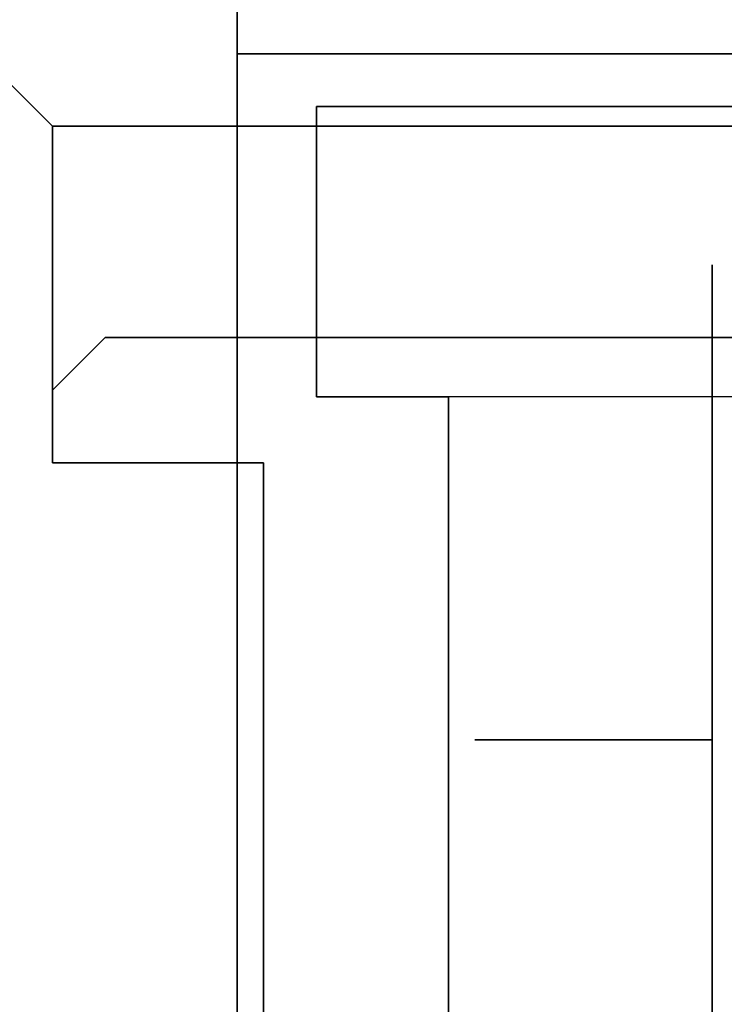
# Model space of a CAD drawing. Header units: millimetres. Extents: x 0 to 1524, y 0 to 1016.
# Tile 54 of 256: x 155.02 to 157.69, y 415.4 to 419.14. Entities that reach past the tile are written whole.
import ezdxf

# ---------------------------------------------------------------- set-up
doc = ezdxf.new("R2010")
doc.units = ezdxf.units.MM
doc.header["$LTSCALE"] = 83.82
doc.layers.get('0').update_dxf_attribs({"linetype": 'CONTINUOUS'})
doc.styles.get("Standard").update_dxf_attribs({"font": 'txt', "width": 0.8})
doc.dimstyles.new('DIMSTYLE_1', dxfattribs={"dimtxt": 15, "dimasz": 12, "dimexe": 0.18, "dimexo": 0.0625, "dimgap": 0.09, "dimtad": 1, "dimzin": 0, "dimdsep": 46, "dimtxsty": 'STANDARD', "dimblk": 'CLOSED', "dimblk1": 'CLOSED', "dimblk2": 'CLOSED', "dimcen": 0.09, "dimadec": 0, "dimazin": 0, "dimtp": 0.01, "dimtm": 0.01, "dimtfac": 1, "dimtofl": 0, "dimtmove": 0, "dimatfit": 3, "dimldrblk": 'CLOSED', "dimfxl": 1, "dimtolj": 1, "dimtzin": 0, "dimarcsym": 0})

# ---------------------------------------------------------------- blocks, each defined once
blk = doc.blocks.new('_CLOSED')
at = {"color": 0, "linetype": 'BYBLOCK'}
for p, q in [((0, 0), (-1, 0.20833)), ((-1, 0.20833), (-1, -0.20833)), ((-1, -0.20833), (0, 0)), ((-1, 0), (0, 0))]:
    blk.add_line(p, q, dxfattribs=at)
blk = doc.blocks.new('*D4')
at = {"color": 2, "linetype": 'CONTINUOUS'}
for p, q in [((230.4937, 451.2067), (62.2275, 451.2067)), ((63.2275, 451.2067), (63.2275, 415.0317)), ((63.2275, 378.8567), (63.2275, 415.0317)), ((168.9687, 378.8567), (62.2275, 378.8567))]:
    blk.add_line(p, q, dxfattribs=at)
at = {"color": 2, "linetype": 'CONTINUOUS', "xscale": 12, "yscale": 12, "zscale": 12}
for p, rotation in [((63.2275, 451.2067), 90), ((63.2275, 378.8567), 270)]:
    blk.add_blockref('_CLOSED', p, dxfattribs=dict(at, rotation=rotation))

msp = doc.modelspace()

# ---------------------------------------------------------------- linework, layer by layer
at = {"color": 6, "linetype": 'CONTINUOUS'}
for p, q in [((155.1437, 418.7317), (153.6437, 420.2317)), ((153.6437, 420.2317), (155.1437, 418.7317)), ((155.1437, 418.7317), (153.6437, 420.2317)), ((153.6437, 420.2317), (155.1437, 418.7317)), ((155.1437, 418.7317), (153.6437, 420.2317)), ((153.6437, 420.2317), (155.1437, 418.7317)), ((155.1437, 418.7317), (153.6437, 420.2317)), ((153.6437, 420.2317), (155.1437, 418.7317)), ((155.8437, 419.0067), (159.5437, 419.0067)), ((159.5437, 419.0067), (155.8437, 419.0067)), ((155.8437, 419.0067), (159.5437, 419.0067)), ((159.5437, 419.0067), (155.8437, 419.0067)), ((155.8437, 419.0067), (159.5437, 419.0067)), ((159.5437, 419.0067), (155.8437, 419.0067)), ((155.8437, 419.0067), (159.5437, 419.0067)), ((159.5437, 419.0067), (155.8437, 419.0067)), ((155.1437, 418.7317), (155.1437, 417.7317)), ((155.1437, 417.7317), (155.1437, 418.7317)), ((155.1437, 418.7317), (158.0437, 418.7317)), ((155.1437, 418.7317), (158.0437, 418.7317)), ((155.1437, 418.7317), (155.1437, 417.7317)), ((155.1437, 417.7317), (155.1437, 418.7317)), ((155.1437, 418.7317), (158.0437, 418.7317)), ((155.1437, 418.7317), (158.0437, 418.7317)), ((155.1437, 418.7317), (155.1437, 417.7317)), ((155.1437, 417.7317), (155.1437, 418.7317)), ((155.1437, 418.7317), (158.0437, 418.7317)), ((155.1437, 418.7317), (158.0437, 418.7317)), ((155.1437, 418.7317), (155.1437, 417.7317)), ((155.1437, 417.7317), (155.1437, 418.7317)), ((155.1437, 418.7317), (158.0437, 418.7317)), ((155.1437, 418.7317), (158.0437, 418.7317)), ((155.1437, 417.7317), (155.3437, 417.9317)), ((155.3437, 417.9317), (155.1437, 417.7317)), ((155.1437, 417.7317), (155.3437, 417.9317)), ((155.3437, 417.9317), (155.1437, 417.7317)), ((155.1437, 417.7317), (155.3437, 417.9317)), ((155.3437, 417.9317), (155.1437, 417.7317)), ((155.1437, 417.7317), (155.3437, 417.9317)), ((155.3437, 417.9317), (155.1437, 417.7317)), ((155.1437, 417.7317), (155.1437, 417.4567)), ((155.1437, 417.4567), (155.1437, 417.7317)), ((155.1437, 417.7317), (155.1437, 417.4567)), ((155.1437, 417.4567), (155.1437, 417.7317)), ((155.1437, 417.7317), (155.1437, 417.4567)), ((155.1437, 417.4567), (155.1437, 417.7317)), ((155.1437, 417.7317), (155.1437, 417.4567)), ((155.1437, 417.4567), (155.1437, 417.7317)), ((159.4437, 417.7067), (156.1437, 417.7067)), ((159.4437, 417.7067), (156.1437, 417.7067)), ((159.4437, 417.7067), (156.1437, 417.7067)), ((159.4437, 417.7067), (156.1437, 417.7067)), ((159.4437, 417.7067), (156.1437, 417.7067)), ((159.4437, 417.7067), (156.1437, 417.7067)), ((159.4437, 417.7067), (156.1437, 417.7067)), ((159.4437, 417.7067), (156.1437, 417.7067)), ((158.4937, 417.7067), (156.6437, 417.7067)), ((158.4937, 417.7067), (156.6437, 417.7067)), ((158.4937, 417.7067), (156.6437, 417.7067)), ((158.4937, 417.7067), (156.6437, 417.7067)), ((158.4937, 417.7067), (156.6437, 417.7067)), ((158.4937, 417.7067), (156.6437, 417.7067)), ((158.4937, 417.7067), (156.6437, 417.7067)), ((158.4937, 417.7067), (156.6437, 417.7067))]:
    msp.add_line(p, q, dxfattribs=at)
at = {"color": 7, "linetype": 'CONTINUOUS'}
for p, q in [((155.8437, 419.0067), (155.8437, 409.8067)), ((155.8437, 409.8067), (155.8437, 419.0067)), ((155.8437, 419.0067), (155.8437, 409.8067)), ((155.8437, 409.8067), (155.8437, 419.0067)), ((155.8437, 419.0067), (155.8437, 409.8067)), ((155.8437, 409.8067), (155.8437, 419.0067)), ((155.8437, 419.0067), (155.8437, 409.8067)), ((155.8437, 409.8067), (155.8437, 419.0067)), ((156.1437, 418.8067), (158.0437, 418.8067)), ((156.1437, 417.7067), (156.1437, 418.8067)), ((156.1437, 418.8067), (156.1437, 417.7067)), ((158.0437, 418.8067), (156.1437, 418.8067)), ((156.1437, 418.8067), (158.0437, 418.8067)), ((156.1437, 417.7067), (156.1437, 418.8067)), ((156.1437, 418.8067), (156.1437, 417.7067)), ((158.0437, 418.8067), (156.1437, 418.8067)), ((156.1437, 418.8067), (158.0437, 418.8067)), ((156.1437, 417.7067), (156.1437, 418.8067)), ((156.1437, 418.8067), (156.1437, 417.7067)), ((158.0437, 418.8067), (156.1437, 418.8067)), ((156.1437, 418.8067), (158.0437, 418.8067)), ((156.1437, 417.7067), (156.1437, 418.8067)), ((156.1437, 418.8067), (156.1437, 417.7067)), ((158.0437, 418.8067), (156.1437, 418.8067)), ((155.1437, 418.7317), (155.1437, 417.7317)), ((155.1437, 417.7317), (155.1437, 418.7317)), ((158.0437, 418.7317), (155.1437, 418.7317)), ((155.1437, 418.7317), (158.0437, 418.7317)), ((155.1437, 418.7317), (155.1437, 417.7317)), ((155.1437, 417.7317), (155.1437, 418.7317)), ((158.0437, 418.7317), (155.1437, 418.7317)), ((155.1437, 418.7317), (158.0437, 418.7317)), ((155.1437, 418.7317), (155.1437, 417.7317)), ((155.1437, 417.7317), (155.1437, 418.7317)), ((158.0437, 418.7317), (155.1437, 418.7317)), ((155.1437, 418.7317), (158.0437, 418.7317)), ((155.1437, 418.7317), (155.1437, 417.7317)), ((155.1437, 417.7317), (155.1437, 418.7317)), ((158.0437, 418.7317), (155.1437, 418.7317)), ((155.1437, 418.7317), (158.0437, 418.7317)), ((155.1437, 418.2067), (155.1437, 418.0567)), ((155.1437, 418.0567), (155.1437, 418.2067)), ((155.1437, 418.2067), (155.1437, 418.0567)), ((155.1437, 418.0567), (155.1437, 418.2067)), ((155.1437, 418.2067), (155.1437, 418.0567)), ((155.1437, 418.0567), (155.1437, 418.2067)), ((155.1437, 418.2067), (155.1437, 418.0567)), ((155.1437, 418.0567), (155.1437, 418.2067)), ((157.6437, 418.2067), (157.6437, 418.0567)), ((157.6437, 418.0567), (157.6437, 418.2067)), ((157.6437, 418.2067), (157.6437, 418.0567)), ((157.6437, 418.0567), (157.6437, 418.2067)), ((157.6437, 418.2067), (157.6437, 418.0567)), ((157.6437, 418.0567), (157.6437, 418.2067)), ((157.6437, 418.2067), (157.6437, 418.0567)), ((157.6437, 418.0567), (157.6437, 418.2067)), ((155.1437, 418.0567), (155.1437, 417.4567)), ((155.1437, 417.4567), (155.1437, 418.0567)), ((155.1437, 418.0567), (155.1437, 417.4567)), ((155.1437, 417.4567), (155.1437, 418.0567)), ((155.1437, 418.0567), (155.1437, 417.4567)), ((155.1437, 417.4567), (155.1437, 418.0567)), ((155.1437, 418.0567), (155.1437, 417.4567)), ((155.1437, 417.4567), (155.1437, 418.0567)), ((157.6437, 418.0567), (157.6437, 417.4567)), ((157.6437, 417.4567), (157.6437, 418.0567)), ((157.6437, 418.0567), (157.6437, 417.4567)), ((157.6437, 417.4567), (157.6437, 418.0567)), ((157.6437, 418.0567), (157.6437, 417.4567)), ((157.6437, 417.4567), (157.6437, 418.0567)), ((157.6437, 418.0567), (157.6437, 417.4567)), ((157.6437, 417.4567), (157.6437, 418.0567)), ((155.1437, 417.7317), (155.3437, 417.9317)), ((155.3437, 417.9317), (155.1437, 417.7317)), ((155.1437, 417.7317), (155.3437, 417.9317)), ((155.3437, 417.9317), (155.1437, 417.7317)), ((155.1437, 417.7317), (155.3437, 417.9317)), ((155.3437, 417.9317), (155.1437, 417.7317)), ((155.1437, 417.7317), (155.3437, 417.9317)), ((155.3437, 417.9317), (155.1437, 417.7317)), ((155.3437, 417.9317), (158.0437, 417.9317)), ((158.0437, 417.9317), (155.3437, 417.9317)), ((155.3437, 417.9317), (158.0437, 417.9317)), ((158.0437, 417.9317), (155.3437, 417.9317)), ((155.3437, 417.9317), (158.0437, 417.9317)), ((158.0437, 417.9317), (155.3437, 417.9317)), ((155.3437, 417.9317), (158.0437, 417.9317)), ((158.0437, 417.9317), (155.3437, 417.9317)), ((156.6437, 417.7067), (156.1437, 417.7067)), ((156.1437, 417.7067), (156.6437, 417.7067)), ((156.6437, 417.7067), (156.1437, 417.7067)), ((156.1437, 417.7067), (156.6437, 417.7067)), ((156.6437, 417.7067), (156.1437, 417.7067)), ((156.1437, 417.7067), (156.6437, 417.7067)), ((156.6437, 417.7067), (156.1437, 417.7067)), ((156.1437, 417.7067), (156.6437, 417.7067)), ((156.6437, 411.1067), (156.6437, 417.7067)), ((156.6437, 417.7067), (156.6437, 411.1067)), ((156.6437, 411.1067), (156.6437, 417.7067)), ((156.6437, 417.7067), (156.6437, 411.1067)), ((156.6437, 411.1067), (156.6437, 417.7067)), ((156.6437, 417.7067), (156.6437, 411.1067)), ((156.6437, 411.1067), (156.6437, 417.7067)), ((156.6437, 417.7067), (156.6437, 411.1067)), ((155.9437, 417.4567), (155.1437, 417.4567)), ((155.1437, 417.4567), (155.9437, 417.4567)), ((155.9437, 417.4567), (155.1437, 417.4567)), ((155.1437, 417.4567), (155.9437, 417.4567)), ((155.9437, 417.4567), (155.1437, 417.4567)), ((155.1437, 417.4567), (155.9437, 417.4567)), ((155.9437, 417.4567), (155.1437, 417.4567)), ((155.1437, 417.4567), (155.9437, 417.4567)), ((155.9437, 411.3567), (155.9437, 417.4567)), ((155.9437, 417.4567), (155.9437, 411.3567)), ((155.9437, 411.3567), (155.9437, 417.4567)), ((155.9437, 417.4567), (155.9437, 411.3567)), ((155.9437, 411.3567), (155.9437, 417.4567)), ((155.9437, 417.4567), (155.9437, 411.3567)), ((155.9437, 411.3567), (155.9437, 417.4567)), ((155.9437, 417.4567), (155.9437, 411.3567)), ((157.6437, 417.4567), (157.6437, 411.3567)), ((157.6437, 411.3567), (157.6437, 417.4567)), ((157.6437, 417.4567), (157.6437, 411.3567)), ((157.6437, 411.3567), (157.6437, 417.4567)), ((157.6437, 417.4567), (157.6437, 411.3567)), ((157.6437, 411.3567), (157.6437, 417.4567)), ((157.6437, 417.4567), (157.6437, 411.3567)), ((157.6437, 411.3567), (157.6437, 417.4567)), ((157.6437, 417.4067), (157.6437, 416.4067)), ((157.6437, 416.4067), (157.6437, 417.4067)), ((157.6437, 417.4067), (157.6437, 416.4067)), ((157.6437, 416.4067), (157.6437, 417.4067)), ((157.6437, 417.4067), (157.6437, 416.4067)), ((157.6437, 416.4067), (157.6437, 417.4067)), ((157.6437, 417.4067), (157.6437, 416.4067)), ((157.6437, 416.4067), (157.6437, 417.4067)), ((156.7437, 416.4067), (156.9437, 416.4067)), ((156.9437, 416.4067), (156.7437, 416.4067)), ((156.7437, 416.4067), (156.9437, 416.4067)), ((157.6437, 416.4067), (156.7437, 416.4067)), ((156.7437, 416.4067), (157.6437, 416.4067)), ((156.9437, 416.4067), (156.7437, 416.4067)), ((156.7437, 416.4067), (156.9437, 416.4067)), ((156.9437, 416.4067), (156.7437, 416.4067)), ((156.7437, 416.4067), (156.9437, 416.4067)), ((157.6437, 416.4067), (156.7437, 416.4067)), ((156.7437, 416.4067), (157.6437, 416.4067)), ((156.9437, 416.4067), (156.7437, 416.4067)), ((156.7437, 416.4067), (156.9437, 416.4067)), ((156.9437, 416.4067), (156.7437, 416.4067)), ((156.7437, 416.4067), (156.9437, 416.4067)), ((157.6437, 416.4067), (156.7437, 416.4067)), ((156.7437, 416.4067), (157.6437, 416.4067)), ((156.9437, 416.4067), (156.7437, 416.4067)), ((156.7437, 416.4067), (156.9437, 416.4067)), ((156.9437, 416.4067), (156.7437, 416.4067)), ((156.7437, 416.4067), (156.9437, 416.4067)), ((157.6437, 416.4067), (156.7437, 416.4067)), ((156.7437, 416.4067), (157.6437, 416.4067)), ((156.9437, 416.4067), (156.7437, 416.4067))]:
    msp.add_line(p, q, dxfattribs=at)
for points in [[(155.8437, 419.3067), (155.8437, 419.3009), (155.8437, 419.284), (155.8437, 419.2565), (155.8437, 419.2188), (155.8437, 419.1735), (155.8437, 419.1219), (155.8437, 419.066), (155.8437, 419.0067)], [(155.8437, 419.0067), (155.8437, 419.0649), (155.8437, 419.121), (155.8437, 419.1727), (155.8437, 419.2188), (155.8437, 419.2559), (155.8437, 419.2836), (155.8437, 419.3007), (155.8437, 419.3067)], [(155.8437, 419.3067), (155.8437, 419.3009), (155.8437, 419.284), (155.8437, 419.2565), (155.8437, 419.2188), (155.8437, 419.1735), (155.8437, 419.1219), (155.8437, 419.066), (155.8437, 419.0067)], [(155.8437, 419.0067), (155.8437, 419.0649), (155.8437, 419.121), (155.8437, 419.1727), (155.8437, 419.2188), (155.8437, 419.2559), (155.8437, 419.2836), (155.8437, 419.3007), (155.8437, 419.3067)], [(155.8437, 419.3067), (155.8437, 419.3009), (155.8437, 419.284), (155.8437, 419.2565), (155.8437, 419.2188), (155.8437, 419.1735), (155.8437, 419.1219), (155.8437, 419.066), (155.8437, 419.0067)], [(155.8437, 419.0067), (155.8437, 419.0649), (155.8437, 419.121), (155.8437, 419.1727), (155.8437, 419.2188), (155.8437, 419.2559), (155.8437, 419.2836), (155.8437, 419.3007), (155.8437, 419.3067)], [(155.8437, 419.3067), (155.8437, 419.3009), (155.8437, 419.284), (155.8437, 419.2565), (155.8437, 419.2188), (155.8437, 419.1735), (155.8437, 419.1219), (155.8437, 419.066), (155.8437, 419.0067)], [(155.8437, 419.0067), (155.8437, 419.0649), (155.8437, 419.121), (155.8437, 419.1727), (155.8437, 419.2188), (155.8437, 419.2559), (155.8437, 419.2836), (155.8437, 419.3007), (155.8437, 419.3067)]]:
    msp.add_lwpolyline(points, dxfattribs=at)

# ---------------------------------------------------------------- dimensions: what is measured, and where the dimension line sits
at = {"color": 2, "linetype": 'CONTINUOUS'}
dim = msp.add_linear_dim(base=(63.2275, 451.2067), p1=(168.9687, 378.8567), p2=(230.4937, 451.2067), angle=90, dimstyle='DIMSTYLE_1', dxfattribs=at)
dim.commit()
dim.dimension.update_dxf_attribs({"geometry": '*D4', "text_midpoint": (59.4775, 385.0317), "dimtype": 160})

doc.saveas('drawing.dxf')
